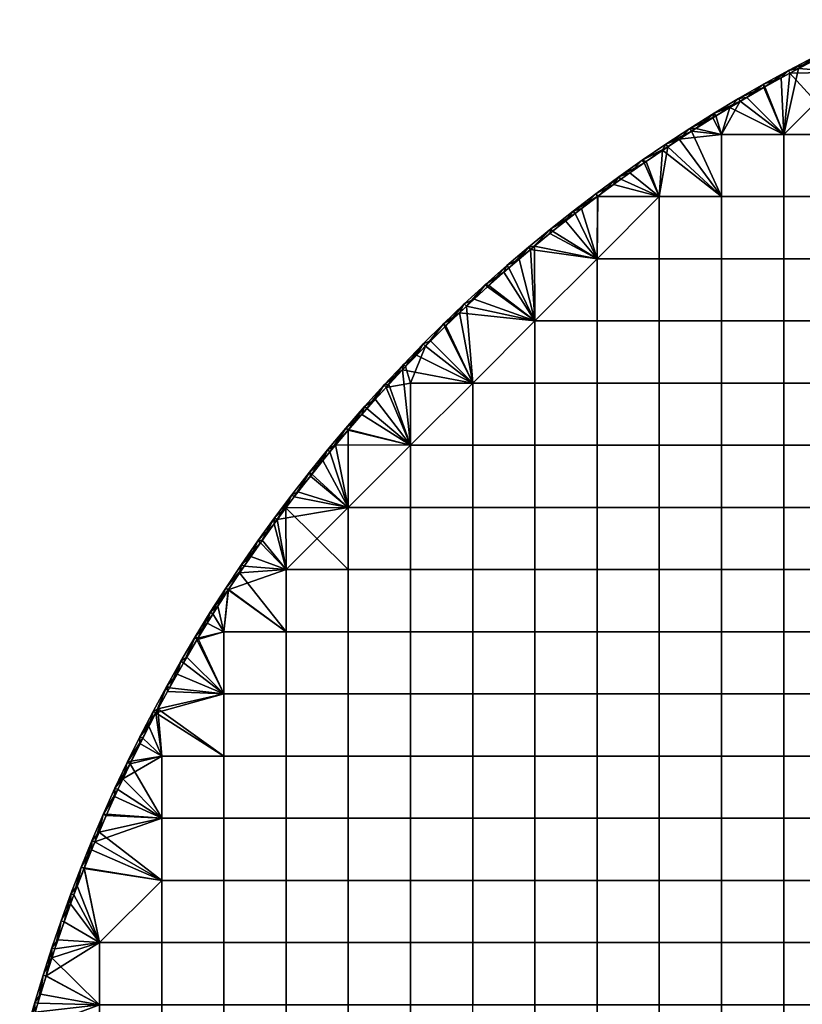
# Model space of a CAD drawing. Header units: millimetres. Extents: x -500 to 500, y -500 to 500.
# Tile 128 of 142: x -485 to -234, y 140 to 456. Entities that reach past the tile are written whole.
import ezdxf

# ---------------------------------------------------------------- set-up
doc = ezdxf.new("R2010")
doc.units = ezdxf.units.MM
doc.header["$MEASUREMENT"] = 0
doc.layers.add('Predefinito', color=7, linetype='Continuous')

msp = doc.modelspace()

# ---------------------------------------------------------------- meshes
at = {"layer": 'Predefinito'}
mesh = msp.add_polyface(dxfattribs=at)
corners = [(-213.39, 452.18, 711.01), (-221.66, 448.18, 711.01), (-213.39, 452.18, 721.01), (-229.86, 444.03, 711.01), (-229.86, 444.03, 721.01), (-237.97, 439.74, 711.01), (-237.97, 439.74, 721.01), (-246.01, 435.29, 711.01), (-246.01, 435.29, 721.01), (-221.66, 448.18, 721.01), (-205.05, 456.02, 721.01), (-199.6, 419.16, 722.01), (-199.6, 439.12, 722.01), (-219.56, 439.12, 722.01), (-219.56, 419.16, 722.01), (-219.56, 399.2, 722.01), (-239.52, 419.16, 722.01), (-239.52, 399.2, 722.01), (-199.6, 399.2, 722.01), (-212.27, 451.6, 722.01), (-217.93, 448.89, 722.01), (-223.57, 446.11, 722.01), (-229.19, 443.25, 722.01), (-234.78, 440.32, 722.01), (-240.34, 437.31, 722.01), (-245.87, 434.22, 722.01), (-251.38, 431.06, 722.01), (-256.85, 427.82, 722.01), (-199.6, 419.16, 710.01), (-219.56, 419.16, 710.01), (-219.56, 439.12, 710.01), (-199.6, 439.12, 710.01), (-219.56, 399.2, 710.01), (-239.52, 399.2, 710.01), (-239.52, 419.16, 710.01), (-199.6, 399.2, 710.01), (-212.96, 451.27, 710.01), (-221.22, 447.29, 710.01), (-229.4, 443.15, 710.01), (-237.5, 438.86, 710.01), (-245.52, 434.42, 710.01), (-253.46, 429.84, 710.01), (-212.96, 451.27, 710.01), (-221.22, 447.29, 710.01), (-221.66, 448.18, 711.01), (-229.4, 443.15, 710.01), (-229.86, 444.03, 711.01), (-237.5, 438.86, 710.01), (-237.97, 439.74, 711.01), (-245.52, 434.42, 710.01), (-253.97, 430.7, 711.01), (-246.01, 435.29, 711.01), (-213.39, 452.18, 711.01), (-205.05, 456.02, 711.01), (-251.38, 431.06, 722.01), (-245.87, 434.22, 722.01), (-246.01, 435.29, 721.01), (-240.34, 437.31, 722.01), (-234.78, 440.32, 722.01), (-237.97, 439.74, 721.01), (-229.19, 443.25, 722.01), (-229.86, 444.03, 721.01), (-223.57, 446.11, 722.01), (-217.93, 448.89, 722.01), (-221.66, 448.18, 721.01), (-212.27, 451.6, 722.01), (-213.39, 452.18, 721.01), (-206.59, 454.23, 722.01)]
mesh.append_faces([[corners[k] for k in face] for face in [(0, 1, 2, 2), (1, 3, 4, 4), (3, 5, 6, 6), (5, 7, 8, 8), (8, 6, 5, 5), (6, 4, 3, 3), (4, 9, 1, 1), (9, 2, 1, 1), (2, 10, 0, 0), (11, 12, 13, 14), (15, 14, 16, 17), (18, 11, 14, 15), (19, 20, 13, 13), (20, 21, 13, 13), (21, 22, 13, 13), (22, 23, 13, 13), (23, 24, 16, 16), (24, 25, 16, 16), (25, 26, 16, 16), (26, 27, 16, 16), (13, 12, 19, 19), (14, 13, 16, 16), (13, 23, 16, 16), (28, 29, 30, 31), (32, 33, 34, 29), (35, 32, 29, 28), (36, 30, 37, 37), (37, 30, 38, 38), (38, 30, 39, 39), (39, 34, 40, 40), (40, 34, 41, 41), (29, 39, 30, 30), (34, 39, 29, 29), (42, 43, 44, 44), (43, 45, 46, 46), (45, 47, 48, 48), (47, 49, 48, 48), (50, 51, 49, 49), (51, 48, 49, 49), (48, 46, 45, 45), (46, 44, 43, 43), (44, 52, 42, 42), (52, 53, 42, 42), (54, 55, 56, 56), (55, 57, 56, 56), (57, 58, 59, 59), (58, 60, 61, 61), (60, 62, 61, 61), (62, 63, 64, 64), (63, 65, 66, 66), (65, 67, 66, 66), (66, 64, 63, 63), (64, 61, 62, 62), (61, 59, 58, 58), (59, 56, 57, 57)]])
mesh = msp.add_polyface(dxfattribs=at)
corners = [(-246.01, 435.29, 711.01), (-253.97, 430.7, 711.01), (-253.97, 430.7, 721.01), (-261.84, 425.96, 711.01), (-261.84, 425.96, 721.01), (-269.62, 421.08, 711.01), (-277.31, 416.05, 711.01), (-269.62, 421.08, 721.01), (-284.9, 410.89, 711.01), (-277.31, 416.05, 721.01), (-292.4, 405.59, 711.01), (-292.4, 405.59, 721.01), (-284.9, 410.89, 721.01), (-246.01, 435.29, 721.01), (-239.52, 399.2, 722.01), (-239.52, 419.16, 722.01), (-259.48, 419.16, 722.01), (-259.48, 399.2, 722.01), (-256.85, 427.82, 722.01), (-262.29, 424.51, 722.01), (-267.69, 421.12, 722.01), (-273.06, 417.66, 722.01), (-278.39, 414.13, 722.01), (-283.68, 410.52, 722.01), (-279.44, 399.2, 722.01), (-239.52, 399.2, 710.01), (-259.48, 399.2, 710.01), (-259.48, 419.16, 710.01), (-239.52, 419.16, 710.01), (-253.46, 429.84, 710.01), (-261.31, 425.11, 710.01), (-269.08, 420.24, 710.01), (-276.75, 415.22, 710.01), (-279.44, 399.2, 710.01), (-284.33, 410.07, 710.01), (-291.82, 404.77, 710.01), (-245.52, 434.42, 710.01), (-253.46, 429.84, 710.01), (-253.97, 430.7, 711.01), (-261.31, 425.11, 710.01), (-261.84, 425.96, 711.01), (-269.08, 420.24, 710.01), (-269.62, 421.08, 711.01), (-276.75, 415.22, 710.01), (-277.31, 416.05, 711.01), (-284.33, 410.07, 710.01), (-284.9, 410.89, 711.01), (-291.82, 404.77, 710.01), (-292.4, 405.59, 711.01), (-294.14, 403.09, 722.01), (-288.93, 406.84, 722.01), (-292.4, 405.59, 721.01), (-283.68, 410.52, 722.01), (-284.9, 410.89, 721.01), (-278.39, 414.13, 722.01), (-273.06, 417.66, 722.01), (-277.31, 416.05, 721.01), (-267.69, 421.12, 722.01), (-269.62, 421.08, 721.01), (-262.29, 424.51, 722.01), (-261.84, 425.96, 721.01), (-256.85, 427.82, 722.01), (-251.38, 431.06, 722.01), (-253.97, 430.7, 721.01), (-246.01, 435.29, 721.01)]
mesh.append_faces([[corners[k] for k in face] for face in [(0, 1, 2, 2), (1, 3, 4, 4), (3, 5, 4, 4), (5, 6, 7, 7), (6, 8, 9, 9), (8, 10, 11, 11), (11, 12, 8, 8), (12, 9, 8, 8), (9, 7, 6, 6), (7, 4, 5, 5), (4, 2, 1, 1), (2, 13, 0, 0), (14, 15, 16, 17), (18, 19, 16, 16), (19, 20, 16, 16), (20, 21, 16, 16), (21, 22, 17, 17), (22, 23, 24, 24), (16, 15, 18, 18), (17, 16, 21, 21), (24, 17, 22, 22), (25, 26, 27, 28), (29, 27, 30, 30), (30, 27, 31, 31), (31, 26, 32, 32), (32, 33, 34, 34), (34, 33, 35, 35), (27, 29, 28, 28), (26, 31, 27, 27), (36, 37, 38, 38), (37, 39, 40, 40), (39, 41, 42, 42), (41, 43, 44, 44), (43, 45, 46, 46), (45, 47, 48, 48), (48, 46, 45, 45), (46, 44, 43, 43), (44, 42, 41, 41), (42, 40, 39, 39), (40, 38, 37, 37), (49, 50, 51, 51), (50, 52, 53, 53), (52, 54, 53, 53), (54, 55, 56, 56), (55, 57, 58, 58), (57, 59, 60, 60), (59, 61, 60, 60), (61, 62, 63, 63), (64, 63, 62, 62), (63, 60, 61, 61), (60, 58, 57, 57), (58, 56, 55, 55), (56, 53, 54, 54), (53, 51, 50, 50)]])
mesh = msp.add_polyface(dxfattribs=at)
corners = [(-292.4, 405.59, 711.01), (-299.81, 400.15, 711.01), (-299.81, 400.15, 721.01), (-307.11, 394.57, 711.01), (-307.11, 394.57, 721.01), (-314.3, 388.86, 711.01), (-314.3, 388.86, 721.01), (-292.4, 405.59, 721.01), (-259.48, 379.24, 722.01), (-259.48, 399.2, 722.01), (-279.44, 399.2, 722.01), (-279.44, 379.24, 722.01), (-239.52, 379.24, 722.01), (-239.52, 399.2, 722.01), (-219.56, 379.24, 722.01), (-219.56, 399.2, 722.01), (-199.6, 379.24, 722.01), (-199.6, 399.2, 722.01), (-319.36, 359.28, 722.01), (-299.4, 359.28, 722.01), (-299.4, 379.24, 722.01), (-279.44, 359.28, 722.01), (-259.48, 359.28, 722.01), (-239.52, 359.28, 722.01), (-219.56, 359.28, 722.01), (-199.6, 359.28, 722.01), (-283.68, 410.52, 722.01), (-288.93, 406.84, 722.01), (-294.14, 403.09, 722.01), (-299.3, 399.27, 722.01), (-304.42, 395.39, 722.01), (-309.49, 391.43, 722.01), (-314.52, 387.4, 722.01), (-319.5, 383.31, 722.01), (-259.48, 379.24, 710.01), (-279.44, 379.24, 710.01), (-279.44, 399.2, 710.01), (-259.48, 399.2, 710.01), (-239.52, 379.24, 710.01), (-239.52, 399.2, 710.01), (-219.56, 379.24, 710.01), (-219.56, 399.2, 710.01), (-319.36, 359.28, 710.01), (-299.4, 379.24, 710.01), (-299.4, 359.28, 710.01), (-279.44, 359.28, 710.01), (-259.48, 359.28, 710.01), (-239.52, 359.28, 710.01), (-219.56, 359.28, 710.01), (-219.56, 339.32, 710.01), (-239.52, 339.32, 710.01), (-291.82, 404.77, 710.01), (-299.21, 399.35, 710.01), (-306.49, 393.78, 710.01), (-313.67, 388.08, 710.01), (-276.75, 415.22, 710.01), (-320.75, 382.26, 710.01), (-291.82, 404.77, 710.01), (-299.21, 399.35, 710.01), (-292.4, 405.59, 711.01), (-306.49, 393.78, 710.01), (-307.11, 394.57, 711.01), (-313.67, 388.08, 710.01), (-314.3, 388.86, 711.01), (-299.81, 400.15, 711.01), (-314.52, 387.4, 722.01), (-309.49, 391.43, 722.01), (-314.3, 388.86, 721.01), (-304.42, 395.39, 722.01), (-307.11, 394.57, 721.01), (-299.3, 399.27, 722.01), (-299.81, 400.15, 721.01), (-294.14, 403.09, 722.01), (-292.4, 405.59, 721.01)]
mesh.append_faces([[corners[k] for k in face] for face in [(0, 1, 2, 2), (1, 3, 4, 4), (3, 5, 6, 6), (6, 4, 3, 3), (4, 2, 1, 1), (2, 7, 0, 0), (8, 9, 10, 11), (12, 13, 9, 8), (14, 15, 13, 12), (16, 17, 15, 14), (18, 19, 20, 20), (21, 11, 20, 19), (22, 8, 11, 21), (23, 12, 8, 22), (24, 14, 12, 23), (25, 16, 14, 24), (26, 27, 10, 10), (27, 28, 10, 10), (28, 29, 10, 10), (29, 30, 20, 20), (30, 31, 20, 20), (31, 32, 20, 20), (32, 33, 20, 20), (11, 10, 20, 20), (10, 29, 20, 20), (34, 35, 36, 37), (38, 34, 37, 39), (40, 38, 39, 41), (42, 43, 44, 44), (45, 44, 43, 35), (46, 45, 35, 34), (47, 46, 34, 38), (48, 47, 38, 40), (49, 50, 47, 48), (51, 36, 52, 52), (52, 43, 53, 53), (53, 43, 54, 54), (36, 55, 37, 37), (35, 43, 36, 36), (42, 56, 43, 43), (36, 43, 52, 52), (57, 58, 59, 59), (58, 60, 61, 61), (60, 62, 63, 63), (63, 61, 60, 60), (61, 64, 58, 58), (64, 59, 58, 58), (65, 66, 67, 67), (66, 68, 69, 69), (68, 70, 71, 71), (70, 72, 71, 71), (73, 71, 72, 72), (71, 69, 68, 68), (69, 67, 66, 66)]])
mesh = msp.add_polyface(dxfattribs=at)
corners = [(-314.3, 388.86, 711.01), (-321.39, 383.02, 711.01), (-321.39, 383.02, 721.01), (-328.38, 377.05, 711.01), (-328.38, 377.05, 721.01), (-335.25, 370.96, 711.01), (-335.25, 370.96, 721.01), (-342.01, 364.74, 711.01), (-342.01, 364.74, 721.01), (-348.65, 358.39, 711.01), (-348.65, 358.39, 721.01), (-314.3, 388.86, 721.01), (-339.32, 339.32, 722.01), (-319.36, 339.32, 722.01), (-319.36, 359.28, 722.01), (-359.28, 319.36, 722.01), (-339.32, 319.36, 722.01), (-319.36, 319.36, 722.01), (-319.5, 383.31, 722.01), (-324.42, 379.15, 722.01), (-329.3, 374.92, 722.01), (-334.12, 370.63, 722.01), (-338.88, 366.28, 722.01), (-343.6, 361.86, 722.01), (-348.25, 357.38, 722.01), (-352.85, 352.85, 722.01), (-357.38, 348.25, 722.01), (-299.4, 379.24, 722.01), (-339.32, 339.32, 710.01), (-319.36, 359.28, 710.01), (-319.36, 339.32, 710.01), (-319.36, 319.36, 710.01), (-339.32, 319.36, 710.01), (-313.67, 388.08, 710.01), (-299.4, 379.24, 710.01), (-320.75, 382.26, 710.01), (-327.72, 376.3, 710.01), (-334.58, 370.22, 710.01), (-341.32, 364.01, 710.01), (-347.95, 357.67, 710.01), (-354.46, 351.22, 710.01), (-359.28, 339.32, 710.01), (-313.67, 388.08, 710.01), (-320.75, 382.26, 710.01), (-314.3, 388.86, 711.01), (-327.72, 376.3, 710.01), (-321.39, 383.02, 711.01), (-334.58, 370.22, 710.01), (-328.38, 377.05, 711.01), (-341.32, 364.01, 710.01), (-335.25, 370.96, 711.01), (-347.95, 357.67, 710.01), (-342.01, 364.74, 711.01), (-348.65, 358.39, 711.01), (-348.25, 357.38, 722.01), (-343.6, 361.86, 722.01), (-348.65, 358.39, 721.01), (-338.88, 366.28, 722.01), (-342.01, 364.74, 721.01), (-334.12, 370.63, 722.01), (-335.25, 370.96, 721.01), (-329.3, 374.92, 722.01), (-324.42, 379.15, 722.01), (-328.38, 377.05, 721.01), (-319.5, 383.31, 722.01), (-321.39, 383.02, 721.01), (-314.52, 387.4, 722.01), (-314.3, 388.86, 721.01)]
mesh.append_faces([[corners[k] for k in face] for face in [(0, 1, 2, 2), (1, 3, 4, 4), (3, 5, 6, 6), (5, 7, 8, 8), (7, 9, 10, 10), (10, 8, 7, 7), (8, 6, 5, 5), (6, 4, 3, 3), (4, 2, 1, 1), (2, 11, 0, 0), (12, 13, 14, 14), (15, 16, 12, 12), (17, 13, 12, 16), (18, 19, 14, 14), (19, 20, 14, 14), (20, 21, 14, 14), (21, 22, 14, 14), (22, 23, 14, 14), (23, 24, 12, 12), (24, 25, 12, 12), (25, 26, 12, 12), (14, 27, 18, 18), (12, 14, 23, 23), (28, 29, 30, 30), (31, 32, 28, 30), (33, 34, 35, 35), (35, 29, 36, 36), (36, 29, 37, 37), (37, 29, 38, 38), (38, 28, 39, 39), (39, 28, 40, 40), (28, 38, 29, 29), (41, 40, 28, 28), (42, 43, 44, 44), (43, 45, 46, 46), (45, 47, 48, 48), (47, 49, 50, 50), (49, 51, 52, 52), (53, 52, 51, 51), (52, 50, 49, 49), (50, 48, 47, 47), (48, 46, 45, 45), (46, 44, 43, 43), (54, 55, 56, 56), (55, 57, 58, 58), (57, 59, 60, 60), (59, 61, 60, 60), (61, 62, 63, 63), (62, 64, 65, 65), (64, 66, 67, 67), (67, 65, 64, 64), (65, 63, 62, 62), (63, 60, 61, 61), (60, 58, 57, 57), (58, 56, 55, 55)]])
mesh = msp.add_polyface(dxfattribs=at)
corners = [(-348.65, 358.39, 711.01), (-355.17, 351.93, 711.01), (-348.65, 358.39, 721.01), (-361.58, 345.34, 711.01), (-355.17, 351.93, 721.01), (-367.86, 338.64, 711.01), (-367.86, 338.64, 721.01), (-374.02, 331.83, 711.01), (-374.02, 331.83, 721.01), (-380.05, 324.9, 711.01), (-380.05, 324.9, 721.01), (-385.96, 317.86, 711.01), (-385.96, 317.86, 721.01), (-391.73, 310.72, 721.01), (-361.58, 345.34, 721.01), (-357.38, 348.25, 722.01), (-361.86, 343.6, 722.01), (-339.32, 339.32, 722.01), (-366.28, 338.88, 722.01), (-359.28, 319.36, 722.01), (-370.63, 334.12, 722.01), (-374.92, 329.3, 722.01), (-379.15, 324.42, 722.01), (-383.31, 319.5, 722.01), (-339.32, 319.36, 710.01), (-359.28, 319.36, 710.01), (-359.28, 339.32, 710.01), (-339.32, 339.32, 710.01), (-354.46, 351.22, 710.01), (-360.86, 344.65, 710.01), (-367.13, 337.96, 710.01), (-373.27, 331.16, 710.01), (-379.29, 324.25, 710.01), (-347.95, 357.67, 710.01), (-354.46, 351.22, 710.01), (-348.65, 358.39, 711.01), (-360.86, 344.65, 710.01), (-355.17, 351.93, 711.01), (-367.13, 337.96, 710.01), (-361.58, 345.34, 711.01), (-373.27, 331.16, 710.01), (-367.86, 338.64, 711.01), (-379.29, 324.25, 710.01), (-374.02, 331.83, 711.01), (-385.19, 317.23, 710.01), (-380.05, 324.9, 711.01), (-390.95, 310.1, 710.01), (-385.96, 317.86, 711.01), (-387.4, 314.52, 722.01), (-383.31, 319.5, 722.01), (-385.96, 317.86, 721.01), (-379.15, 324.42, 722.01), (-380.05, 324.9, 721.01), (-374.92, 329.3, 722.01), (-370.63, 334.12, 722.01), (-374.02, 331.83, 721.01), (-366.28, 338.88, 722.01), (-367.86, 338.64, 721.01), (-361.86, 343.6, 722.01), (-357.38, 348.25, 722.01), (-361.58, 345.34, 721.01), (-352.85, 352.85, 722.01), (-355.17, 351.93, 721.01), (-348.25, 357.38, 722.01), (-348.65, 358.39, 721.01)]
mesh.append_faces([[corners[k] for k in face] for face in [(0, 1, 2, 2), (1, 3, 4, 4), (3, 5, 6, 6), (5, 7, 8, 8), (7, 9, 10, 10), (9, 11, 12, 12), (13, 12, 11, 11), (12, 10, 9, 9), (10, 8, 7, 7), (8, 6, 5, 5), (6, 14, 3, 3), (14, 4, 3, 3), (4, 2, 1, 1), (15, 16, 17, 17), (16, 18, 19, 19), (18, 20, 19, 19), (20, 21, 19, 19), (21, 22, 19, 19), (22, 23, 19, 19), (19, 17, 16, 16), (24, 25, 26, 27), (28, 26, 29, 29), (29, 26, 30, 30), (30, 25, 31, 31), (31, 25, 32, 32), (25, 30, 26, 26), (33, 34, 35, 35), (34, 36, 37, 37), (36, 38, 39, 39), (38, 40, 41, 41), (40, 42, 43, 43), (42, 44, 45, 45), (44, 46, 47, 47), (47, 45, 44, 44), (45, 43, 42, 42), (43, 41, 40, 40), (41, 39, 38, 38), (39, 37, 36, 36), (37, 35, 34, 34), (48, 49, 50, 50), (49, 51, 52, 52), (51, 53, 52, 52), (53, 54, 55, 55), (54, 56, 57, 57), (56, 58, 57, 57), (58, 59, 60, 60), (59, 61, 62, 62), (61, 63, 64, 64), (64, 62, 61, 61), (62, 60, 59, 59), (60, 57, 58, 58), (57, 55, 54, 54), (55, 52, 53, 53), (52, 50, 49, 49)]])
mesh = msp.add_polyface(dxfattribs=at)
corners = [(-299.4, 339.32, 722.01), (-299.4, 359.28, 722.01), (-319.36, 359.28, 722.01), (-319.36, 339.32, 722.01), (-279.44, 339.32, 722.01), (-279.44, 359.28, 722.01), (-259.48, 339.32, 722.01), (-259.48, 359.28, 722.01), (-239.52, 339.32, 722.01), (-239.52, 359.28, 722.01), (-219.56, 339.32, 722.01), (-219.56, 359.28, 722.01), (-199.6, 339.32, 722.01), (-199.6, 359.28, 722.01), (-299.4, 319.36, 722.01), (-319.36, 319.36, 722.01), (-279.44, 319.36, 722.01), (-259.48, 319.36, 722.01), (-239.52, 319.36, 722.01), (-219.56, 319.36, 722.01), (-199.6, 319.36, 722.01), (-299.4, 299.4, 722.01), (-319.36, 299.4, 722.01), (-279.44, 299.4, 722.01), (-259.48, 299.4, 722.01), (-239.52, 299.4, 722.01), (-219.56, 299.4, 722.01), (-199.6, 299.4, 722.01), (-299.4, 279.44, 722.01), (-319.36, 279.44, 722.01), (-279.44, 279.44, 722.01), (-259.48, 279.44, 722.01), (-239.52, 279.44, 722.01), (-219.56, 279.44, 722.01), (-199.6, 279.44, 722.01), (-299.4, 259.48, 722.01), (-319.36, 259.48, 722.01), (-279.44, 259.48, 722.01), (-259.48, 259.48, 722.01), (-239.52, 259.48, 722.01), (-219.56, 259.48, 722.01), (-199.6, 259.48, 722.01), (-299.4, 339.32, 710.01), (-319.36, 339.32, 710.01), (-319.36, 359.28, 710.01), (-299.4, 359.28, 710.01), (-279.44, 339.32, 710.01), (-279.44, 359.28, 710.01), (-259.48, 339.32, 710.01), (-259.48, 359.28, 710.01), (-239.52, 339.32, 710.01), (-239.52, 359.28, 710.01), (-299.4, 319.36, 710.01), (-319.36, 319.36, 710.01), (-279.44, 319.36, 710.01), (-259.48, 319.36, 710.01), (-239.52, 319.36, 710.01), (-219.56, 319.36, 710.01), (-219.56, 339.32, 710.01), (-299.4, 299.4, 710.01), (-319.36, 299.4, 710.01), (-279.44, 299.4, 710.01), (-259.48, 299.4, 710.01), (-239.52, 299.4, 710.01), (-219.56, 299.4, 710.01), (-299.4, 279.44, 710.01), (-319.36, 279.44, 710.01), (-279.44, 279.44, 710.01), (-259.48, 279.44, 710.01), (-239.52, 279.44, 710.01), (-219.56, 279.44, 710.01), (-299.4, 259.48, 710.01), (-319.36, 259.48, 710.01), (-279.44, 259.48, 710.01), (-259.48, 259.48, 710.01), (-239.52, 259.48, 710.01), (-219.56, 259.48, 710.01)]
mesh.append_faces([[corners[k] for k in face] for face in [(0, 1, 2, 3), (4, 5, 1, 0), (6, 7, 5, 4), (8, 9, 7, 6), (10, 11, 9, 8), (12, 13, 11, 10), (14, 0, 3, 15), (16, 4, 0, 14), (17, 6, 4, 16), (18, 8, 6, 17), (19, 10, 8, 18), (20, 12, 10, 19), (21, 14, 15, 22), (23, 16, 14, 21), (24, 17, 16, 23), (25, 18, 17, 24), (26, 19, 18, 25), (27, 20, 19, 26), (28, 21, 22, 29), (30, 23, 21, 28), (31, 24, 23, 30), (32, 25, 24, 31), (33, 26, 25, 32), (34, 27, 26, 33), (35, 28, 29, 36), (37, 30, 28, 35), (38, 31, 30, 37), (39, 32, 31, 38), (40, 33, 32, 39), (41, 34, 33, 40), (42, 43, 44, 45), (46, 42, 45, 47), (48, 46, 47, 49), (50, 48, 49, 51), (52, 53, 43, 42), (54, 52, 42, 46), (55, 54, 46, 48), (56, 55, 48, 50), (57, 56, 50, 58), (59, 60, 53, 52), (61, 59, 52, 54), (62, 61, 54, 55), (63, 62, 55, 56), (64, 63, 56, 57), (65, 66, 60, 59), (67, 65, 59, 61), (68, 67, 61, 62), (69, 68, 62, 63), (70, 69, 63, 64), (71, 72, 66, 65), (73, 71, 65, 67), (74, 73, 67, 68), (75, 74, 68, 69), (76, 75, 69, 70)]])
mesh = msp.add_polyface(dxfattribs=at)
corners = [(-385.96, 317.86, 711.01), (-391.73, 310.72, 711.01), (-391.73, 310.72, 721.01), (-397.37, 303.47, 711.01), (-397.37, 303.47, 721.01), (-402.88, 296.12, 711.01), (-402.88, 296.12, 721.01), (-379.24, 299.4, 722.01), (-359.28, 299.4, 722.01), (-359.28, 319.36, 722.01), (-339.32, 299.4, 722.01), (-339.32, 319.36, 722.01), (-319.36, 299.4, 722.01), (-319.36, 319.36, 722.01), (-359.28, 279.44, 722.01), (-379.24, 279.44, 722.01), (-339.32, 279.44, 722.01), (-319.36, 279.44, 722.01), (-379.24, 259.48, 722.01), (-399.2, 279.44, 722.01), (-399.2, 259.48, 722.01), (-359.28, 259.48, 722.01), (-339.32, 259.48, 722.01), (-319.36, 259.48, 722.01), (-383.31, 319.5, 722.01), (-387.4, 314.52, 722.01), (-391.43, 309.49, 722.01), (-395.39, 304.42, 722.01), (-399.27, 299.3, 722.01), (-403.09, 294.14, 722.01), (-406.84, 288.93, 722.01), (-379.24, 299.4, 710.01), (-359.28, 319.36, 710.01), (-359.28, 299.4, 710.01), (-339.32, 299.4, 710.01), (-339.32, 319.36, 710.01), (-319.36, 299.4, 710.01), (-319.36, 319.36, 710.01), (-359.28, 279.44, 710.01), (-379.24, 279.44, 710.01), (-339.32, 279.44, 710.01), (-319.36, 279.44, 710.01), (-379.24, 259.48, 710.01), (-399.2, 259.48, 710.01), (-399.2, 279.44, 710.01), (-359.28, 259.48, 710.01), (-339.32, 259.48, 710.01), (-319.36, 259.48, 710.01), (-379.29, 324.25, 710.01), (-385.19, 317.23, 710.01), (-390.95, 310.1, 710.01), (-396.58, 302.86, 710.01), (-402.08, 295.53, 710.01), (-390.95, 310.1, 710.01), (-396.58, 302.86, 710.01), (-391.73, 310.72, 711.01), (-402.08, 295.53, 710.01), (-397.37, 303.47, 711.01), (-407.44, 288.09, 710.01), (-402.88, 296.12, 711.01), (-385.96, 317.86, 711.01), (-403.09, 294.14, 722.01), (-399.27, 299.3, 722.01), (-402.88, 296.12, 721.01), (-395.39, 304.42, 722.01), (-397.37, 303.47, 721.01), (-391.43, 309.49, 722.01), (-391.73, 310.72, 721.01), (-387.4, 314.52, 722.01), (-385.96, 317.86, 721.01)]
mesh.append_faces([[corners[k] for k in face] for face in [(0, 1, 2, 2), (1, 3, 4, 4), (3, 5, 6, 6), (6, 4, 3, 3), (4, 2, 1, 1), (7, 8, 9, 9), (10, 11, 9, 8), (12, 13, 11, 10), (14, 8, 7, 15), (16, 10, 8, 14), (17, 12, 10, 16), (18, 15, 19, 20), (21, 14, 15, 18), (22, 16, 14, 21), (23, 17, 16, 22), (24, 25, 7, 7), (25, 26, 7, 7), (26, 27, 7, 7), (27, 28, 7, 7), (28, 29, 19, 19), (29, 30, 19, 19), (7, 9, 24, 24), (15, 7, 28, 28), (19, 15, 28, 28), (31, 32, 33, 33), (34, 33, 32, 35), (36, 34, 35, 37), (38, 39, 31, 33), (40, 38, 33, 34), (41, 40, 34, 36), (42, 43, 44, 39), (45, 42, 39, 38), (46, 45, 38, 40), (47, 46, 40, 41), (48, 31, 49, 49), (49, 31, 50, 50), (50, 31, 51, 51), (51, 31, 52, 52), (31, 48, 32, 32), (39, 44, 31, 31), (31, 44, 52, 52), (53, 54, 55, 55), (54, 56, 57, 57), (56, 58, 59, 59), (59, 57, 56, 56), (57, 55, 54, 54), (55, 60, 53, 53), (61, 62, 63, 63), (62, 64, 65, 65), (64, 66, 67, 67), (66, 68, 67, 67), (69, 67, 68, 68), (67, 65, 64, 64), (65, 63, 62, 62)]])
mesh = msp.add_polyface(dxfattribs=at)
corners = [(-402.88, 296.12, 711.01), (-408.25, 288.67, 711.01), (-408.25, 288.67, 721.01), (-413.49, 281.12, 711.01), (-418.58, 273.47, 711.01), (-413.49, 281.12, 721.01), (-423.54, 265.74, 711.01), (-418.58, 273.47, 721.01), (-428.35, 257.91, 711.01), (-423.54, 265.74, 721.01), (-433.01, 250, 711.01), (-433.01, 250, 721.01), (-428.35, 257.91, 721.01), (-402.88, 296.12, 721.01), (-406.84, 288.93, 722.01), (-410.52, 283.68, 722.01), (-399.2, 279.44, 722.01), (-414.13, 278.39, 722.01), (-417.66, 273.06, 722.01), (-399.2, 259.48, 722.01), (-421.12, 267.69, 722.01), (-419.16, 259.48, 722.01), (-424.51, 262.29, 722.01), (-427.82, 256.85, 722.01), (-419.16, 239.52, 722.01), (-402.08, 295.53, 710.01), (-399.2, 279.44, 710.01), (-407.44, 288.09, 710.01), (-412.66, 280.56, 710.01), (-417.75, 272.93, 710.01), (-419.16, 259.48, 710.01), (-422.69, 265.21, 710.01), (-427.49, 257.4, 710.01), (-399.2, 259.48, 710.01), (-419.16, 239.52, 710.01), (-407.44, 288.09, 710.01), (-412.66, 280.56, 710.01), (-413.49, 281.12, 711.01), (-417.75, 272.93, 710.01), (-418.58, 273.47, 711.01), (-422.69, 265.21, 710.01), (-423.54, 265.74, 711.01), (-427.49, 257.4, 710.01), (-432.15, 249.5, 710.01), (-428.35, 257.91, 711.01), (-433.01, 250, 711.01), (-408.25, 288.67, 711.01), (-402.88, 296.12, 711.01), (-431.06, 251.38, 722.01), (-427.82, 256.85, 722.01), (-428.35, 257.91, 721.01), (-424.51, 262.29, 722.01), (-421.12, 267.69, 722.01), (-423.54, 265.74, 721.01), (-417.66, 273.06, 722.01), (-418.58, 273.47, 721.01), (-414.13, 278.39, 722.01), (-410.52, 283.68, 722.01), (-413.49, 281.12, 721.01), (-406.84, 288.93, 722.01), (-408.25, 288.67, 721.01), (-403.09, 294.14, 722.01), (-402.88, 296.12, 721.01), (-433.01, 250, 721.01)]
mesh.append_faces([[corners[k] for k in face] for face in [(0, 1, 2, 2), (1, 3, 2, 2), (3, 4, 5, 5), (4, 6, 7, 7), (6, 8, 9, 9), (8, 10, 11, 11), (11, 12, 8, 8), (12, 9, 8, 8), (9, 7, 6, 6), (7, 5, 4, 4), (5, 2, 3, 3), (2, 13, 0, 0), (14, 15, 16, 16), (15, 17, 16, 16), (17, 18, 19, 19), (18, 20, 21, 21), (20, 22, 21, 21), (22, 23, 21, 21), (19, 16, 17, 17), (21, 19, 18, 18), (24, 21, 23, 23), (25, 26, 27, 27), (27, 26, 28, 28), (28, 26, 29, 29), (29, 30, 31, 31), (31, 30, 32, 32), (33, 29, 26, 26), (30, 29, 33, 33), (34, 32, 30, 30), (35, 36, 37, 37), (36, 38, 39, 39), (38, 40, 41, 41), (40, 42, 41, 41), (42, 43, 44, 44), (45, 44, 43, 43), (44, 41, 42, 42), (41, 39, 38, 38), (39, 37, 36, 36), (37, 46, 35, 35), (46, 47, 35, 35), (48, 49, 50, 50), (49, 51, 50, 50), (51, 52, 53, 53), (52, 54, 55, 55), (54, 56, 55, 55), (56, 57, 58, 58), (57, 59, 60, 60), (59, 61, 60, 60), (62, 60, 61, 61), (60, 58, 57, 57), (58, 55, 56, 56), (55, 53, 52, 52), (53, 50, 51, 51), (50, 63, 48, 48)]])
mesh = msp.add_polyface(dxfattribs=at)
corners = [(-433.01, 250, 711.01), (-437.53, 242, 711.01), (-437.53, 242, 721.01), (-441.9, 233.92, 711.01), (-441.9, 233.92, 721.01), (-446.13, 225.77, 711.01), (-446.13, 225.77, 721.01), (-450.2, 217.53, 721.01), (-433.01, 250, 721.01), (-399.2, 239.52, 722.01), (-399.2, 259.48, 722.01), (-419.16, 259.48, 722.01), (-419.16, 239.52, 722.01), (-379.24, 239.52, 722.01), (-379.24, 259.48, 722.01), (-359.28, 239.52, 722.01), (-359.28, 259.48, 722.01), (-339.32, 239.52, 722.01), (-339.32, 259.48, 722.01), (-399.2, 219.56, 722.01), (-419.16, 219.56, 722.01), (-379.24, 219.56, 722.01), (-359.28, 219.56, 722.01), (-339.32, 219.56, 722.01), (-427.82, 256.85, 722.01), (-431.06, 251.38, 722.01), (-434.22, 245.87, 722.01), (-437.31, 240.34, 722.01), (-440.32, 234.78, 722.01), (-443.25, 229.19, 722.01), (-439.12, 219.56, 722.01), (-446.11, 223.57, 722.01), (-448.89, 217.93, 722.01), (-451.6, 212.27, 722.01), (-399.2, 239.52, 710.01), (-419.16, 239.52, 710.01), (-419.16, 259.48, 710.01), (-399.2, 259.48, 710.01), (-379.24, 239.52, 710.01), (-379.24, 259.48, 710.01), (-359.28, 239.52, 710.01), (-359.28, 259.48, 710.01), (-339.32, 239.52, 710.01), (-339.32, 259.48, 710.01), (-399.2, 219.56, 710.01), (-419.16, 219.56, 710.01), (-379.24, 219.56, 710.01), (-359.28, 219.56, 710.01), (-427.49, 257.4, 710.01), (-432.15, 249.5, 710.01), (-436.66, 241.52, 710.01), (-441.02, 233.46, 710.01), (-439.12, 219.56, 710.01), (-445.23, 225.32, 710.01), (-449.3, 217.1, 710.01), (-432.15, 249.5, 710.01), (-436.66, 241.52, 710.01), (-433.01, 250, 711.01), (-441.02, 233.46, 710.01), (-437.53, 242, 711.01), (-445.23, 225.32, 710.01), (-446.13, 225.77, 711.01), (-450.2, 217.53, 711.01), (-441.9, 233.92, 711.01), (-446.11, 223.57, 722.01), (-443.25, 229.19, 722.01), (-446.13, 225.77, 721.01), (-440.32, 234.78, 722.01), (-441.9, 233.92, 721.01), (-437.31, 240.34, 722.01), (-437.53, 242, 721.01), (-434.22, 245.87, 722.01), (-431.06, 251.38, 722.01), (-433.01, 250, 721.01), (-450.2, 217.53, 721.01)]
mesh.append_faces([[corners[k] for k in face] for face in [(0, 1, 2, 2), (1, 3, 4, 4), (3, 5, 6, 6), (7, 6, 5, 5), (6, 4, 3, 3), (4, 2, 1, 1), (2, 8, 0, 0), (9, 10, 11, 12), (13, 14, 10, 9), (15, 16, 14, 13), (17, 18, 16, 15), (19, 9, 12, 20), (21, 13, 9, 19), (22, 15, 13, 21), (23, 17, 15, 22), (24, 25, 12, 12), (25, 26, 12, 12), (26, 27, 12, 12), (27, 28, 12, 12), (28, 29, 30, 30), (29, 31, 30, 30), (31, 32, 30, 30), (32, 33, 30, 30), (20, 12, 28, 28), (30, 20, 28, 28), (34, 35, 36, 37), (38, 34, 37, 39), (40, 38, 39, 41), (42, 40, 41, 43), (44, 45, 35, 34), (46, 44, 34, 38), (47, 46, 38, 40), (48, 35, 49, 49), (49, 35, 50, 50), (50, 35, 51, 51), (51, 52, 53, 53), (53, 52, 54, 54), (45, 51, 35, 35), (52, 51, 45, 45), (55, 56, 57, 57), (56, 58, 59, 59), (58, 60, 61, 61), (62, 61, 60, 60), (61, 63, 58, 58), (63, 59, 58, 58), (59, 57, 56, 56), (64, 65, 66, 66), (65, 67, 68, 68), (67, 69, 70, 70), (69, 71, 70, 70), (71, 72, 73, 73), (73, 70, 71, 71), (70, 68, 67, 67), (68, 66, 65, 65), (66, 74, 64, 64)]])
mesh = msp.add_polyface(dxfattribs=at)
corners = [(-319.36, 239.52, 722.01), (-319.36, 259.48, 722.01), (-339.32, 259.48, 722.01), (-339.32, 239.52, 722.01), (-299.4, 239.52, 722.01), (-299.4, 259.48, 722.01), (-279.44, 239.52, 722.01), (-279.44, 259.48, 722.01), (-259.48, 239.52, 722.01), (-259.48, 259.48, 722.01), (-319.36, 219.56, 722.01), (-339.32, 219.56, 722.01), (-299.4, 219.56, 722.01), (-279.44, 219.56, 722.01), (-259.48, 219.56, 722.01), (-319.36, 199.6, 722.01), (-339.32, 199.6, 722.01), (-299.4, 199.6, 722.01), (-279.44, 199.6, 722.01), (-259.48, 199.6, 722.01), (-319.36, 179.64, 722.01), (-339.32, 179.64, 722.01), (-299.4, 179.64, 722.01), (-279.44, 179.64, 722.01), (-259.48, 179.64, 722.01), (-319.36, 159.68, 722.01), (-339.32, 159.68, 722.01), (-299.4, 159.68, 722.01), (-279.44, 159.68, 722.01), (-259.48, 159.68, 722.01), (-319.36, 139.72, 722.01), (-339.32, 139.72, 722.01), (-299.4, 139.72, 722.01), (-279.44, 139.72, 722.01), (-259.48, 139.72, 722.01), (-319.36, 239.52, 710.01), (-339.32, 239.52, 710.01), (-339.32, 259.48, 710.01), (-319.36, 259.48, 710.01), (-299.4, 239.52, 710.01), (-299.4, 259.48, 710.01), (-279.44, 239.52, 710.01), (-279.44, 259.48, 710.01), (-259.48, 239.52, 710.01), (-259.48, 259.48, 710.01), (-339.32, 219.56, 710.01), (-359.28, 219.56, 710.01), (-359.28, 239.52, 710.01), (-319.36, 219.56, 710.01), (-299.4, 219.56, 710.01), (-279.44, 219.56, 710.01), (-259.48, 219.56, 710.01), (-339.32, 199.6, 710.01), (-359.28, 199.6, 710.01), (-319.36, 199.6, 710.01), (-299.4, 199.6, 710.01), (-279.44, 199.6, 710.01), (-259.48, 199.6, 710.01), (-339.32, 179.64, 710.01), (-359.28, 179.64, 710.01), (-319.36, 179.64, 710.01), (-299.4, 179.64, 710.01), (-279.44, 179.64, 710.01), (-259.48, 179.64, 710.01), (-339.32, 159.68, 710.01), (-359.28, 159.68, 710.01), (-319.36, 159.68, 710.01), (-299.4, 159.68, 710.01), (-279.44, 159.68, 710.01), (-339.32, 139.72, 710.01), (-359.28, 139.72, 710.01), (-319.36, 139.72, 710.01), (-299.4, 139.72, 710.01), (-279.44, 139.72, 710.01), (-319.36, 119.76, 710.01), (-339.32, 119.76, 710.01), (-299.4, 119.76, 710.01), (-279.44, 119.76, 710.01)]
mesh.append_faces([[corners[k] for k in face] for face in [(0, 1, 2, 3), (4, 5, 1, 0), (6, 7, 5, 4), (8, 9, 7, 6), (10, 0, 3, 11), (12, 4, 0, 10), (13, 6, 4, 12), (14, 8, 6, 13), (15, 10, 11, 16), (17, 12, 10, 15), (18, 13, 12, 17), (19, 14, 13, 18), (20, 15, 16, 21), (22, 17, 15, 20), (23, 18, 17, 22), (24, 19, 18, 23), (25, 20, 21, 26), (27, 22, 20, 25), (28, 23, 22, 27), (29, 24, 23, 28), (30, 25, 26, 31), (32, 27, 25, 30), (33, 28, 27, 32), (34, 29, 28, 33), (35, 36, 37, 38), (39, 35, 38, 40), (41, 39, 40, 42), (43, 41, 42, 44), (45, 46, 47, 36), (48, 45, 36, 35), (49, 48, 35, 39), (50, 49, 39, 41), (51, 50, 41, 43), (52, 53, 46, 45), (54, 52, 45, 48), (55, 54, 48, 49), (56, 55, 49, 50), (57, 56, 50, 51), (58, 59, 53, 52), (60, 58, 52, 54), (61, 60, 54, 55), (62, 61, 55, 56), (63, 62, 56, 57), (64, 65, 59, 58), (66, 64, 58, 60), (67, 66, 60, 61), (68, 67, 61, 62), (69, 70, 65, 64), (71, 69, 64, 66), (72, 71, 66, 67), (73, 72, 67, 68), (74, 75, 69, 71), (76, 74, 71, 72), (77, 76, 72, 73)]])
mesh = msp.add_polyface(dxfattribs=at)
corners = [(-239.52, 239.52, 722.01), (-239.52, 259.48, 722.01), (-259.48, 259.48, 722.01), (-259.48, 239.52, 722.01), (-219.56, 239.52, 722.01), (-219.56, 259.48, 722.01), (-199.6, 239.52, 722.01), (-199.6, 259.48, 722.01), (-179.64, 239.52, 722.01), (-179.64, 259.48, 722.01), (-239.52, 219.56, 722.01), (-259.48, 219.56, 722.01), (-219.56, 219.56, 722.01), (-199.6, 219.56, 722.01), (-179.64, 219.56, 722.01), (-239.52, 199.6, 722.01), (-259.48, 199.6, 722.01), (-219.56, 199.6, 722.01), (-199.6, 199.6, 722.01), (-179.64, 199.6, 722.01), (-239.52, 179.64, 722.01), (-259.48, 179.64, 722.01), (-219.56, 179.64, 722.01), (-199.6, 179.64, 722.01), (-179.64, 179.64, 722.01), (-239.52, 159.68, 722.01), (-259.48, 159.68, 722.01), (-219.56, 159.68, 722.01), (-199.6, 159.68, 722.01), (-179.64, 159.68, 722.01), (-239.52, 139.72, 722.01), (-259.48, 139.72, 722.01), (-219.56, 139.72, 722.01), (-199.6, 139.72, 722.01), (-179.64, 139.72, 722.01), (-239.52, 239.52, 710.01), (-259.48, 239.52, 710.01), (-259.48, 259.48, 710.01), (-239.52, 259.48, 710.01), (-219.56, 239.52, 710.01), (-219.56, 259.48, 710.01), (-199.6, 239.52, 710.01), (-199.6, 259.48, 710.01), (-179.64, 239.52, 710.01), (-179.64, 259.48, 710.01), (-239.52, 219.56, 710.01), (-259.48, 219.56, 710.01), (-219.56, 219.56, 710.01), (-199.6, 219.56, 710.01), (-179.64, 219.56, 710.01), (-239.52, 199.6, 710.01), (-259.48, 199.6, 710.01), (-219.56, 199.6, 710.01), (-199.6, 199.6, 710.01), (-179.64, 199.6, 710.01), (-239.52, 179.64, 710.01), (-259.48, 179.64, 710.01), (-219.56, 179.64, 710.01), (-199.6, 179.64, 710.01), (-179.64, 179.64, 710.01), (-259.48, 159.68, 710.01), (-279.44, 159.68, 710.01), (-279.44, 179.64, 710.01), (-239.52, 159.68, 710.01), (-219.56, 159.68, 710.01), (-199.6, 159.68, 710.01), (-179.64, 159.68, 710.01), (-259.48, 139.72, 710.01), (-279.44, 139.72, 710.01), (-239.52, 139.72, 710.01), (-219.56, 139.72, 710.01), (-199.6, 139.72, 710.01), (-179.64, 139.72, 710.01), (-259.48, 119.76, 710.01), (-279.44, 119.76, 710.01), (-239.52, 119.76, 710.01), (-219.56, 119.76, 710.01), (-199.6, 119.76, 710.01), (-179.64, 119.76, 710.01)]
mesh.append_faces([[corners[k] for k in face] for face in [(0, 1, 2, 3), (4, 5, 1, 0), (6, 7, 5, 4), (8, 9, 7, 6), (10, 0, 3, 11), (12, 4, 0, 10), (13, 6, 4, 12), (14, 8, 6, 13), (15, 10, 11, 16), (17, 12, 10, 15), (18, 13, 12, 17), (19, 14, 13, 18), (20, 15, 16, 21), (22, 17, 15, 20), (23, 18, 17, 22), (24, 19, 18, 23), (25, 20, 21, 26), (27, 22, 20, 25), (28, 23, 22, 27), (29, 24, 23, 28), (30, 25, 26, 31), (32, 27, 25, 30), (33, 28, 27, 32), (34, 29, 28, 33), (35, 36, 37, 38), (39, 35, 38, 40), (41, 39, 40, 42), (43, 41, 42, 44), (45, 46, 36, 35), (47, 45, 35, 39), (48, 47, 39, 41), (49, 48, 41, 43), (50, 51, 46, 45), (52, 50, 45, 47), (53, 52, 47, 48), (54, 53, 48, 49), (55, 56, 51, 50), (57, 55, 50, 52), (58, 57, 52, 53), (59, 58, 53, 54), (60, 61, 62, 56), (63, 60, 56, 55), (64, 63, 55, 57), (65, 64, 57, 58), (66, 65, 58, 59), (67, 68, 61, 60), (69, 67, 60, 63), (70, 69, 63, 64), (71, 70, 64, 65), (72, 71, 65, 66), (73, 74, 68, 67), (75, 73, 67, 69), (76, 75, 69, 70), (77, 76, 70, 71), (78, 77, 71, 72)]])
mesh = msp.add_polyface(dxfattribs=at)
corners = [(-446.13, 225.77, 711.01), (-450.2, 217.53, 711.01), (-450.2, 217.53, 721.01), (-454.12, 209.23, 711.01), (-454.12, 209.23, 721.01), (-457.89, 200.85, 711.01), (-461.5, 192.4, 711.01), (-461.5, 192.4, 721.01), (-464.96, 183.89, 711.01), (-468.26, 175.32, 711.01), (-464.96, 183.89, 721.01), (-471.4, 166.69, 711.01), (-468.26, 175.32, 721.01), (-471.4, 166.69, 721.01), (-457.89, 200.85, 721.01), (-459.25, 195.17, 722.01), (-461.65, 189.43, 722.01), (-439.12, 179.64, 722.01), (-463.96, 183.68, 722.01), (-466.21, 177.91, 722.01), (-459.08, 159.68, 722.01), (-468.37, 172.14, 722.01), (-439.12, 199.6, 722.01), (-453.21, 208.81, 710.01), (-439.12, 199.6, 710.01), (-456.97, 200.45, 710.01), (-460.58, 192.02, 710.01), (-439.12, 179.64, 710.01), (-464.03, 183.52, 710.01), (-459.08, 159.68, 710.01), (-467.32, 174.97, 710.01), (-470.45, 166.35, 710.01), (-445.23, 225.32, 710.01), (-449.3, 217.1, 710.01), (-450.2, 217.53, 711.01), (-453.21, 208.81, 710.01), (-454.12, 209.23, 711.01), (-456.97, 200.45, 710.01), (-457.89, 200.85, 711.01), (-460.58, 192.02, 710.01), (-464.03, 183.52, 710.01), (-461.5, 192.4, 711.01), (-467.32, 174.97, 710.01), (-464.96, 183.89, 711.01), (-470.45, 166.35, 710.01), (-468.26, 175.32, 711.01), (-471.4, 166.69, 711.01), (-470.46, 166.35, 722.01), (-468.37, 172.14, 722.01), (-471.4, 166.69, 721.01), (-466.21, 177.91, 722.01), (-468.26, 175.32, 721.01), (-463.96, 183.68, 722.01), (-464.96, 183.89, 721.01), (-461.65, 189.43, 722.01), (-459.25, 195.17, 722.01), (-461.5, 192.4, 721.01), (-456.78, 200.89, 722.01), (-457.89, 200.85, 721.01), (-454.23, 206.59, 722.01), (-451.6, 212.27, 722.01), (-454.12, 209.23, 721.01), (-448.89, 217.93, 722.01), (-450.2, 217.53, 721.01), (-446.11, 223.57, 722.01)]
mesh.append_faces([[corners[k] for k in face] for face in [(0, 1, 2, 2), (1, 3, 4, 4), (3, 5, 4, 4), (5, 6, 7, 7), (6, 8, 7, 7), (8, 9, 10, 10), (9, 11, 12, 12), (13, 12, 11, 11), (12, 10, 9, 9), (10, 7, 8, 8), (7, 14, 5, 5), (14, 4, 5, 5), (4, 2, 1, 1), (15, 16, 17, 17), (16, 18, 17, 17), (18, 19, 20, 20), (19, 21, 20, 20), (17, 22, 15, 15), (20, 17, 18, 18), (23, 24, 25, 25), (25, 24, 26, 26), (26, 27, 28, 28), (28, 29, 30, 30), (30, 29, 31, 31), (29, 28, 27, 27), (32, 33, 34, 34), (33, 35, 36, 36), (35, 37, 38, 38), (37, 39, 38, 38), (39, 40, 41, 41), (40, 42, 43, 43), (42, 44, 45, 45), (46, 45, 44, 44), (45, 43, 42, 42), (43, 41, 40, 40), (41, 38, 39, 39), (38, 36, 35, 35), (36, 34, 33, 33), (47, 48, 49, 49), (48, 50, 51, 51), (50, 52, 53, 53), (52, 54, 53, 53), (54, 55, 56, 56), (55, 57, 58, 58), (57, 59, 58, 58), (59, 60, 61, 61), (60, 62, 63, 63), (62, 64, 63, 63), (63, 61, 60, 60), (61, 58, 59, 59), (58, 56, 55, 55), (56, 53, 54, 54), (53, 51, 50, 50), (51, 49, 48, 48)]])
mesh = msp.add_polyface(dxfattribs=at)
corners = [(-419.16, 199.6, 722.01), (-419.16, 219.56, 722.01), (-439.12, 219.56, 722.01), (-439.12, 199.6, 722.01), (-399.2, 199.6, 722.01), (-399.2, 219.56, 722.01), (-379.24, 199.6, 722.01), (-379.24, 219.56, 722.01), (-359.28, 199.6, 722.01), (-359.28, 219.56, 722.01), (-339.32, 199.6, 722.01), (-339.32, 219.56, 722.01), (-419.16, 179.64, 722.01), (-439.12, 179.64, 722.01), (-399.2, 179.64, 722.01), (-379.24, 179.64, 722.01), (-359.28, 179.64, 722.01), (-339.32, 179.64, 722.01), (-459.08, 159.68, 722.01), (-439.12, 159.68, 722.01), (-419.16, 159.68, 722.01), (-399.2, 159.68, 722.01), (-379.24, 159.68, 722.01), (-359.28, 159.68, 722.01), (-339.32, 159.68, 722.01), (-419.16, 139.72, 722.01), (-439.12, 139.72, 722.01), (-399.2, 139.72, 722.01), (-379.24, 139.72, 722.01), (-359.28, 139.72, 722.01), (-339.32, 139.72, 722.01), (-419.16, 119.76, 722.01), (-439.12, 119.76, 722.01), (-399.2, 119.76, 722.01), (-379.24, 119.76, 722.01), (-359.28, 119.76, 722.01), (-339.32, 119.76, 722.01), (-451.6, 212.27, 722.01), (-454.23, 206.59, 722.01), (-456.78, 200.89, 722.01), (-459.25, 195.17, 722.01), (-419.16, 199.6, 710.01), (-439.12, 199.6, 710.01), (-439.12, 219.56, 710.01), (-419.16, 219.56, 710.01), (-399.2, 199.6, 710.01), (-399.2, 219.56, 710.01), (-379.24, 199.6, 710.01), (-379.24, 219.56, 710.01), (-359.28, 199.6, 710.01), (-359.28, 219.56, 710.01), (-419.16, 179.64, 710.01), (-439.12, 179.64, 710.01), (-399.2, 179.64, 710.01), (-379.24, 179.64, 710.01), (-359.28, 179.64, 710.01), (-459.08, 159.68, 710.01), (-439.12, 159.68, 710.01), (-419.16, 159.68, 710.01), (-399.2, 159.68, 710.01), (-379.24, 159.68, 710.01), (-359.28, 159.68, 710.01), (-419.16, 139.72, 710.01), (-439.12, 139.72, 710.01), (-399.2, 139.72, 710.01), (-379.24, 139.72, 710.01), (-359.28, 139.72, 710.01), (-419.16, 119.76, 710.01), (-439.12, 119.76, 710.01), (-399.2, 119.76, 710.01), (-379.24, 119.76, 710.01), (-359.28, 119.76, 710.01), (-449.3, 217.1, 710.01), (-453.21, 208.81, 710.01), (-460.58, 192.02, 710.01)]
mesh.append_faces([[corners[k] for k in face] for face in [(0, 1, 2, 3), (4, 5, 1, 0), (6, 7, 5, 4), (8, 9, 7, 6), (10, 11, 9, 8), (12, 0, 3, 13), (14, 4, 0, 12), (15, 6, 4, 14), (16, 8, 6, 15), (17, 10, 8, 16), (18, 19, 13, 13), (20, 12, 13, 19), (21, 14, 12, 20), (22, 15, 14, 21), (23, 16, 15, 22), (24, 17, 16, 23), (25, 20, 19, 26), (27, 21, 20, 25), (28, 22, 21, 27), (29, 23, 22, 28), (30, 24, 23, 29), (31, 25, 26, 32), (33, 27, 25, 31), (34, 28, 27, 33), (35, 29, 28, 34), (36, 30, 29, 35), (37, 38, 3, 3), (38, 39, 3, 3), (39, 40, 3, 3), (3, 2, 37, 37), (41, 42, 43, 44), (45, 41, 44, 46), (47, 45, 46, 48), (49, 47, 48, 50), (51, 52, 42, 41), (53, 51, 41, 45), (54, 53, 45, 47), (55, 54, 47, 49), (56, 52, 57, 57), (58, 57, 52, 51), (59, 58, 51, 53), (60, 59, 53, 54), (61, 60, 54, 55), (62, 63, 57, 58), (64, 62, 58, 59), (65, 64, 59, 60), (66, 65, 60, 61), (67, 68, 63, 62), (69, 67, 62, 64), (70, 69, 64, 65), (71, 70, 65, 66), (72, 42, 73, 73), (42, 72, 43, 43), (52, 74, 42, 42)]])
mesh = msp.add_polyface(dxfattribs=at)
corners = [(-471.4, 166.69, 711.01), (-474.38, 158, 711.01), (-471.4, 166.69, 721.01), (-477.2, 149.26, 711.01), (-474.38, 158, 721.01), (-479.86, 140.47, 711.01), (-477.2, 149.26, 721.01), (-482.36, 131.63, 711.01), (-482.36, 131.63, 721.01), (-484.7, 122.74, 711.01), (-484.7, 122.74, 721.01), (-479.86, 140.47, 721.01), (-439.12, 139.72, 722.01), (-439.12, 159.68, 722.01), (-459.08, 159.68, 722.01), (-459.08, 139.72, 722.01), (-439.12, 119.76, 722.01), (-459.08, 119.76, 722.01), (-468.37, 172.14, 722.01), (-470.46, 166.35, 722.01), (-472.47, 160.55, 722.01), (-474.4, 154.75, 722.01), (-476.25, 148.94, 722.01), (-478.03, 143.12, 722.01), (-479.74, 137.3, 722.01), (-481.37, 131.48, 722.01), (-479.04, 119.76, 722.01), (-482.92, 125.66, 722.01), (-439.12, 139.72, 710.01), (-459.08, 139.72, 710.01), (-459.08, 159.68, 710.01), (-439.12, 159.68, 710.01), (-439.12, 119.76, 710.01), (-459.08, 119.76, 710.01), (-470.45, 166.35, 710.01), (-473.43, 157.68, 710.01), (-476.25, 148.96, 710.01), (-478.9, 140.18, 710.01), (-481.4, 131.36, 710.01), (-483.73, 122.5, 710.01), (-470.45, 166.35, 710.01), (-473.43, 157.68, 710.01), (-471.4, 166.69, 711.01), (-476.25, 148.96, 710.01), (-474.38, 158, 711.01), (-478.9, 140.18, 710.01), (-477.2, 149.26, 711.01), (-481.4, 131.36, 710.01), (-479.86, 140.47, 711.01), (-483.73, 122.5, 710.01), (-484.7, 122.74, 711.01), (-482.36, 131.63, 711.01), (-482.92, 125.66, 722.01), (-481.37, 131.48, 722.01), (-482.36, 131.63, 721.01), (-479.74, 137.3, 722.01), (-478.03, 143.12, 722.01), (-479.86, 140.47, 721.01), (-476.25, 148.94, 722.01), (-477.2, 149.26, 721.01), (-474.4, 154.75, 722.01), (-472.47, 160.55, 722.01), (-474.38, 158, 721.01), (-470.46, 166.35, 722.01), (-471.4, 166.69, 721.01), (-484.7, 122.74, 721.01)]
mesh.append_faces([[corners[k] for k in face] for face in [(0, 1, 2, 2), (1, 3, 4, 4), (3, 5, 6, 6), (5, 7, 8, 8), (7, 9, 10, 10), (10, 8, 7, 7), (8, 11, 5, 5), (11, 6, 5, 5), (6, 4, 3, 3), (4, 2, 1, 1), (12, 13, 14, 15), (16, 12, 15, 17), (18, 19, 14, 14), (19, 20, 14, 14), (20, 21, 14, 14), (21, 22, 15, 15), (22, 23, 15, 15), (23, 24, 15, 15), (24, 25, 26, 26), (25, 27, 26, 26), (15, 14, 21, 21), (17, 15, 24, 24), (26, 17, 24, 24), (28, 29, 30, 31), (32, 33, 29, 28), (34, 30, 35, 35), (35, 30, 36, 36), (36, 29, 37, 37), (37, 29, 38, 38), (38, 33, 39, 39), (29, 36, 30, 30), (33, 38, 29, 29), (40, 41, 42, 42), (41, 43, 44, 44), (43, 45, 46, 46), (45, 47, 48, 48), (47, 49, 50, 50), (50, 51, 47, 47), (51, 48, 47, 47), (48, 46, 45, 45), (46, 44, 43, 43), (44, 42, 41, 41), (52, 53, 54, 54), (53, 55, 54, 54), (55, 56, 57, 57), (56, 58, 59, 59), (58, 60, 59, 59), (60, 61, 62, 62), (61, 63, 64, 64), (64, 62, 61, 61), (62, 59, 60, 60), (59, 57, 56, 56), (57, 54, 55, 55), (54, 65, 52, 52)]])

doc.saveas('drawing.dxf')
